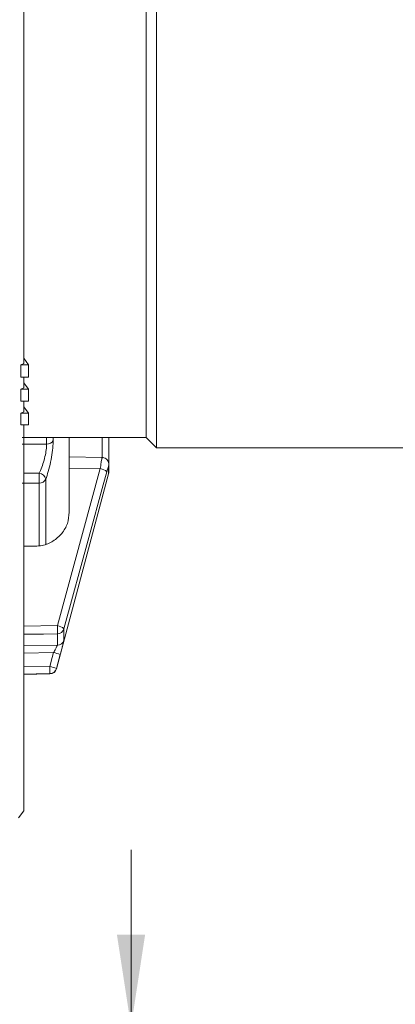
# Model space of a CAD drawing. Header units: millimetres. Extents: x 0 to 1118, y 0 to 864.
# Tile 138 of 256: x 320 to 334, y 383 to 419. Entities that reach past the tile are written whole.
import ezdxf

# ---------------------------------------------------------------- set-up
doc = ezdxf.new("R2010")
doc.units = ezdxf.units.MM
doc.styles.add('SLDTEXTSTYLE0', font='TXT', dxfattribs={"width": 0.605})
doc.dimstyles.new('SLDDIMSTYLE6', dxfattribs={"dimtxt": 3.175, "dimasz": 3.302, "dimexe": 0, "dimexo": 0.0625, "dimgap": 0.79375, "dimtad": 0, "dimtih": 1, "dimtoh": 1, "dimlfac": 4, "dimrnd": 1e-09, "dimzin": 12, "dimdsep": 46, "dimtxsty": 'SLDTEXTSTYLE0', "dimsah": 1, "dimcen": 0.09, "dimadec": 0, "dimazin": 3, "dimtfac": 1, "dimtmove": 0, "dimatfit": 0, "dimfxl": 1, "dimfrac": 2, "dimtolj": 1, "dimtzin": 12, "dimarcsym": 0})

# ---------------------------------------------------------------- blocks, each defined once
blk = doc.blocks.new('_D_16')
at = {"color": 7, "linetype": 'Continuous', "lineweight": 0}
for p, q in [((324.458, 382.658), (324.458, 389.008)), ((294.837, 382.658), (326.058, 382.658)), ((298.199, 366.52), (326.058, 366.52)), ((324.458, 366.52), (324.458, 360.17))]:
    blk.add_line(p, q, dxfattribs=at)
for points in [[(324.458, 382.658), (324.966, 385.96), (323.95, 385.96)], [(324.458, 366.52), (323.95, 363.218), (324.966, 363.218)]]:
    blk.add_solid(points, dxfattribs=at)
at = {"color": 7, "linetype": 'Continuous', "lineweight": 0, "char_height": 3.175, "attachment_point": 1, "style": 'SLDTEXTSTYLE0'}
for s, insert in [('146 MAX', (315.487, 378.682)), ('63 MIN', (317.429, 373.809))]:
    blk.add_mtext(s, dxfattribs=dict(at, insert=insert))

msp = doc.modelspace()

# ---------------------------------------------------------------- linework, layer by layer
at = {"color": 7, "linetype": 'Continuous', "lineweight": 15}
for p, q in [((325.3725, 437.2136), (325.3725, 403.4636)), ((324.9975, 436.8386), (324.9975, 403.8386)), ((320.4857, 406.4538), (320.5998, 406.5039)), ((320.7693, 406.4538), (320.5999, 406.6868)), ((320.487, 406.0125), (320.4857, 406.4538)), ((320.4857, 406.4538), (320.7693, 406.4538)), ((320.7693, 406.0125), (320.7693, 406.4538)), ((320.487, 406.0125), (320.7693, 406.0125)), ((320.5999, 405.6253), (320.5999, 406.0125)), ((320.7693, 405.5753), (320.5999, 405.8081)), ((320.4884, 405.5753), (320.5998, 405.6254)), ((320.4898, 405.1423), (320.4884, 405.5753)), ((320.4884, 405.5753), (320.7693, 405.5753)), ((320.7693, 405.1423), (320.7693, 405.5753)), ((320.4898, 405.1423), (320.7693, 405.1423)), ((320.5999, 404.7635), (320.5999, 405.1423)), ((320.4911, 404.7135), (320.5999, 404.7635)), ((320.7693, 404.7135), (320.5999, 404.9463)), ((320.4925, 404.2888), (320.4911, 404.7135)), ((320.4911, 404.7135), (320.7693, 404.7135)), ((320.7693, 404.2888), (320.7693, 404.7135)), ((320.4925, 404.2888), (320.7693, 404.2888)), ((320.535, 403.8386), (324.9975, 403.8386)), ((322.2347, 403.8386), (322.2347, 403.0853)), ((323.6604, 402.8648), (323.6604, 403.8386)), ((324.9975, 403.8386), (325.3725, 403.4636)), ((325.3725, 403.4636), (356.4225, 403.4636)), ((323.4136, 403.1201), (322.2348, 403.1438)), ((322.2347, 402.7407), (322.2347, 401.1509)), ((323.6604, 402.5942), (323.6604, 402.8648)), ((321.7738, 395.5206), (323.6518, 402.5295)), ((320.5999, 395.319), (321.5367, 395.3353)), ((320.4086, 390.1608), (320.5999, 390.4082))]:
    msp.add_line(p, q, dxfattribs=at)
at = {"color": 9, "linetype": 'Continuous', "lineweight": 0}
for p, q in [((321.4192, 403.602), (321.4192, 403.8386)), ((321.6563, 403.8386), (321.6563, 403.7339)), ((323.4147, 403.0794), (323.4147, 403.8386)), ((321.4192, 403.602), (320.535, 403.6014)), ((321.8046, 397.0714), (323.3491, 402.7182)), ((323.3491, 402.7182), (322.2347, 402.7407)), ((323.6518, 402.5295), (323.6518, 402.8011)), ((320.5999, 402.5545), (321.1513, 402.555)), ((321.3884, 402.336), (321.3884, 399.978)), ((321.1512, 402.1989), (320.535, 402.1984)), ((321.1512, 399.9468), (321.1512, 402.1989)), ((320.5999, 397.055), (321.8046, 397.0714)), ((322.0418, 396.9588), (322.0418, 396.55)), ((321.8046, 396.3649), (321.8046, 396.777)), ((320.5999, 396.345), (321.8046, 396.3649)), ((321.6707, 396.1044), (320.5999, 396.0868)), ((321.9078, 396.0311), (321.7738, 395.5313)), ((320.5999, 395.5888), (321.5367, 395.6046)), ((321.7738, 395.5313), (321.7738, 395.5206)), ((321.5367, 395.3353), (321.5367, 395.3461))]:
    msp.add_line(p, q, dxfattribs=at)
at = {"color": 9, "linetype": 'Continuous', "lineweight": 0, "flags": 128}
for points in [[(323.5862, 402.6055), (323.4568, 402.1325), (322.9392, 400.2401), (322.0418, 396.9588)], [(323.6604, 402.8668), (323.6602, 402.8562), (323.6518, 402.8011)], [(321.8046, 396.777), (321.3048, 396.7701), (320.5999, 396.7604)], [(321.5367, 395.6046), (321.6216, 395.9213), (321.6707, 396.1044)], [(321.5367, 395.3461), (321.0368, 395.3376), (320.5999, 395.3303)]]:
    msp.add_lwpolyline(points, dxfattribs=at)
at = {"color": 9, "linetype": 'Continuous', "lineweight": 0}
for centre, radius, start, end in [((321.4363, 403.8504), 0.249, 266.06463, 332.10081), ((323.299, 402.3069), 0.4143, 46.1146, 83.05557), ((312.9335, 402.378), 8.2197, 358.75178, 1.23383), ((321.1665, 402.446), 0.2476, 266.45758, 333.61733), ((321.1221, 402.2855), 0.2711, 10.74573, 83.80984), ((321.7543, 396.6596), 0.4149, 46.15052, 83.03367), ((316.4124, 396.9242), 5.3942, 358.43588, 1.56412), ((321.8019, 397.0261), 0.2491, 270.63866, 344.33203), ((321.8004, 396.6148), 0.2499, 270.97525, 344.95728), ((321.2979, 394.4787), 1.6679, 68.54982, 77.0838), ((317.6689, 395.4754), 3.8699, 358.08606, 1.91394), ((321.1637, 393.9782), 1.6687, 68.55223, 77.08241), ((321.5324, 395.5961), 0.25, 270.99198, 344.98299)]:
    msp.add_arc(centre, radius, start, end, dxfattribs=at)
at = {"color": 7, "linetype": 'Continuous', "lineweight": 15}
for centre, start, end in [((323.4104, 402.5942), 345, 0), ((321.5323, 395.5853), 271, 345)]:
    msp.add_arc(centre, 0.25, start, end, dxfattribs=at)
msp.add_ellipse((-464.9892, 423.0599), major_axis=(1586.9469, -5.4441), ratio=0.014822, start_param=5.230312, end_param=5.2305982, dxfattribs=at)
for points, knots in [([(320.5999, 406.5039), (320.5999, 407.3052), (320.5999, 408.9881), (320.5999, 411.6873), (320.5999, 414.5458), (320.5999, 417.4632), (320.5999, 420.4083), (320.5999, 423.3536), (320.5999, 426.2704), (320.5999, 429.1309), (320.5999, 431.9073), (320.5999, 434.5729), (320.5999, 437.1022), (320.5999, 439.4707), (320.5999, 441.6556), (320.5999, 443.6359), (320.5999, 445.3925), (320.5999, 446.9085), (320.5999, 448.1601), (320.5999, 449.1434), (320.5999, 449.8492), (320.5999, 450.3032), (320.5999, 450.3726), (320.5999, 450.4073)], [0, 0, 0, 0, 0.0436448, 0.0916662, 0.1396876, 0.187709, 0.2357304, 0.2837518, 0.3317733, 0.3797947, 0.4278161, 0.4758375, 0.5238589, 0.5718803, 0.6199017, 0.6679232, 0.7159446, 0.763966, 0.8119874, 0.8589905, 0.9059937, 0.9529968, 1, 1, 1, 1]), ([(320.5999, 390.4083), (320.5999, 390.4362), (320.5999, 390.4918), (320.5999, 390.9409), (320.5999, 391.653), (320.5999, 392.6476), (320.5999, 393.9081), (320.5999, 395.4241), (320.5999, 397.1808), (320.5999, 398.994), (320.5999, 400.7908), (320.5999, 402.489), (320.5999, 403.6944), (320.5999, 404.2888)], [0, 0, 0, 0, 0.0978291, 0.1956582, 0.2934873, 0.3913165, 0.4891456, 0.5869747, 0.6848038, 0.7826329, 0.8557612, 0.9288894, 1, 1, 1, 1]), ([(322.2347, 403.1353), (322.2347, 403.1368), (322.2347, 403.1413), (322.2347, 403.088), (322.2347, 402.9845), (322.2347, 402.8593), (322.2347, 402.7729), (322.2347, 402.7407)], [0, 0, 0, 0, 0.1178215, 0.3633568, 0.6088519, 0.8543327, 1, 1, 1, 1]), ([(323.6599, 402.8668), (323.66, 402.8709), (323.6605, 402.8908), (323.652, 402.9412), (323.6227, 403.0077), (323.5651, 403.07), (323.4919, 403.1118), (323.4377, 403.114), (323.4137, 403.1149)], [0, 0, 0, 0, 0.03742, 0.1801959, 0.3796493, 0.5904361, 0.8190952, 1, 1, 1, 1]), ([(322.2347, 401.1509), (322.2209, 401.0132), (322.1932, 400.7378), (321.9778, 400.3713), (321.6607, 400.0952), (321.3126, 399.951), (321.0841, 399.9357), (320.9956, 399.9297)], [0, 0, 0, 0, 0.2158459, 0.431693, 0.6475403, 0.863413, 1, 1, 1, 1]), ([(321.9078, 396.0311), (321.919, 396.0727), (321.9449, 396.1696), (321.9827, 396.3125), (322.0153, 396.4381), (322.0375, 396.5262), (322.0403, 396.542), (322.0418, 396.55)], [0, 0, 0, 0, 0.1631198, 0.3793536, 0.58808247, 0.7939296, 1, 1, 1, 1])]:
    msp.add_open_spline(points, degree=3, knots=knots, dxfattribs=at)
at = {"color": 9, "linetype": 'Continuous', "lineweight": 0}
for points, knots in [([(321.6563, 403.7339), (321.6555, 403.6919), (321.6531, 403.5666), (321.6248, 403.3009), (321.5632, 402.953), (321.4802, 402.6075), (321.4187, 402.4256), (321.3884, 402.336)], [0, 0, 0, 0, 0.108563, 0.323965, 0.5482986, 0.7774323, 1, 1, 1, 1]), ([(321.1513, 402.555), (321.182, 402.622), (321.2441, 402.7577), (321.3276, 403.016), (321.3891, 403.2767), (321.4169, 403.4767), (321.4186, 403.5706), (321.4192, 403.602)], [0, 0, 0, 0, 0.22585362, 0.45676156, 0.68039064, 0.89310682, 1, 1, 1, 1]), ([(323.3491, 402.7182), (323.3544, 402.7541), (323.3675, 402.8439), (323.3868, 402.9689), (323.4031, 403.0676), (323.4125, 403.1178), (323.4132, 403.1133), (323.4134, 403.1118)], [0, 0, 0, 0, 0.1636647, 0.4092231, 0.6491183, 0.8870165, 1, 1, 1, 1]), ([(323.6518, 402.8011), (323.6511, 402.8033), (323.6497, 402.8077), (323.6385, 402.7801), (323.6221, 402.7302), (323.6036, 402.6682), (323.5912, 402.6235), (323.5862, 402.6055)], [0, 0, 0, 0, 0.21050258, 0.42072057, 0.63402266, 0.85347953, 1, 1, 1, 1]), ([(321.8046, 396.3649), (321.8036, 396.3609), (321.8015, 396.3528), (321.7796, 396.3079), (321.7467, 396.2446), (321.7085, 396.1734), (321.6822, 396.1253), (321.6707, 396.1044)], [0, 0, 0, 0, 0.1957904, 0.3954354, 0.6047944, 0.8285104, 1, 1, 1, 1])]:
    msp.add_open_spline(points, degree=3, knots=knots, dxfattribs=at)

# ---------------------------------------------------------------- dimensions: what is measured, and where the dimension line sits
at = {"color": 7, "linetype": 'Continuous', "lineweight": 0}
dim = msp.add_linear_dim(base=(324.4585, 382.6583), p1=(296.5986, 366.5205), p2=(293.2374, 382.6583), angle=90, text='146 MAX\\P63 MIN', dimstyle='SLDDIMSTYLE6', dxfattribs=at)
dim.commit()
dim.dimension.update_dxf_attribs({"geometry": '_D_16', "text_midpoint": (324.4585, 374.5894), "dimtype": 160})

doc.saveas('drawing.dxf')
